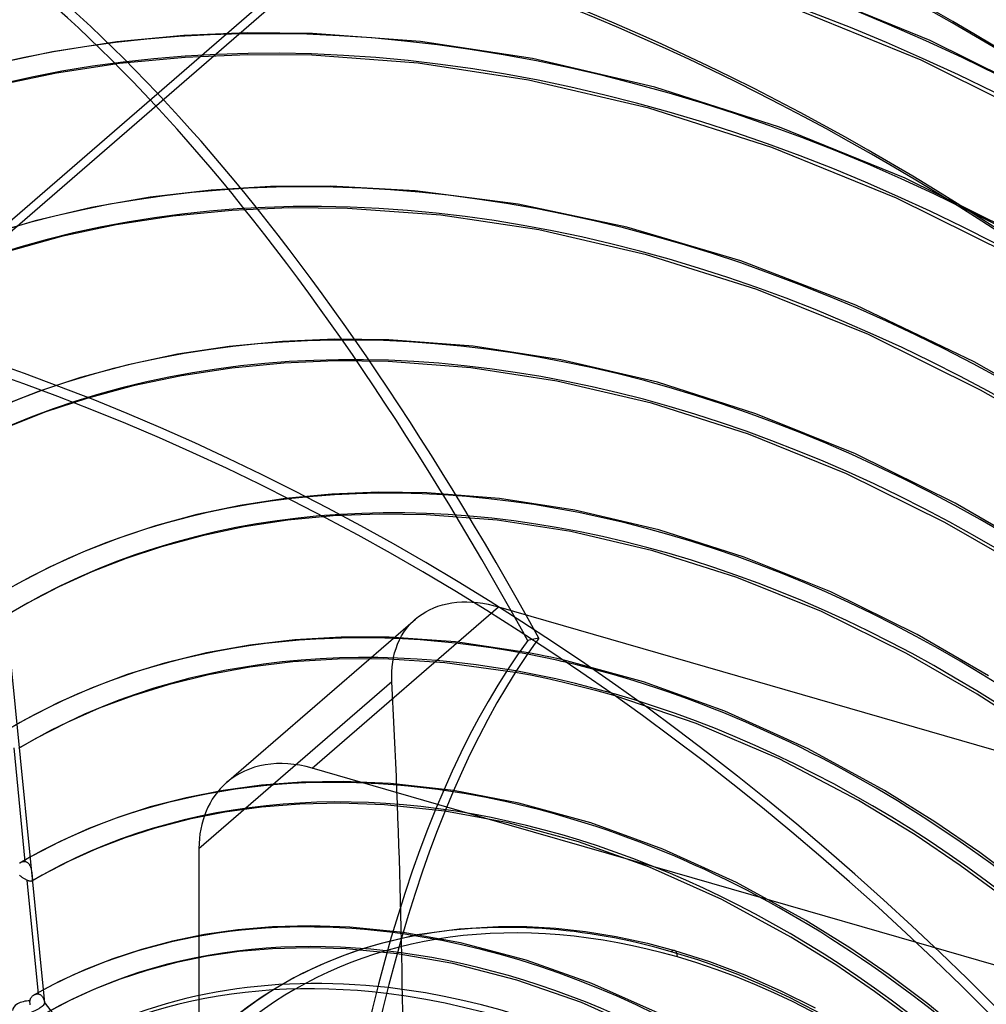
# Model space of a CAD drawing. Header units: millimetres. Extents: x -216 to 210, y -272 to 267.
# Tile 72 of 87: x -32 to 47, y 63 to 144. Entities that reach past the tile are written whole.
import ezdxf

# ---------------------------------------------------------------- set-up
doc = ezdxf.new("R2010")
doc.units = ezdxf.units.MM
doc.layers.add('MAIN-1', color=7, linetype='Continuous')

msp = doc.modelspace()

# ---------------------------------------------------------------- linework, layer by layer
at = {"layer": 'MAIN-1'}
for p, q in [((-5, 151.554), (-43, 118.645)), ((-43, 117.779), (-4.5, 151.121)), ((42.778, 142.327), (31.342, 146.985)), ((42.041, 140.696), (30.731, 145.303)), ((-18.559, 142.727), (-24.048, 142.204)), ((-13.341, 142.945), (-18.559, 142.727)), ((-7.97, 142.897), (-13.341, 142.945)), ((0.905, 142.242), (-7.97, 142.897)), ((-24.048, 142.204), (-29.343, 141.399)), ((10.104, 140.835), (0.905, 142.242)), ((54.215, 136.633), (42.778, 142.327)), ((-29.343, 141.399), (-34.441, 140.324)), ((-18.439, 140.941), (-23.828, 140.428)), ((-13.312, 141.155), (-18.439, 140.941)), ((-8.03, 141.108), (-13.312, 141.155)), ((0.703, 140.464), (-8.03, 141.108)), ((20.136, 138.483), (10.104, 140.835)), ((-23.828, 140.428), (-29.023, 139.637)), ((9.766, 139.078), (0.703, 140.464)), ((53.359, 135.061), (42.041, 140.696)), ((-29.023, 139.637), (-34.022, 138.584)), ((19.658, 136.758), (9.766, 139.078)), ((30.379, 135.21), (20.136, 138.483)), ((29.769, 133.527), (19.658, 136.758)), ((40.731, 131.001), (30.379, 135.21)), ((39.996, 129.369), (29.769, 133.527)), ((-11.415, 130.321), (-16.317, 130.024)), ((-6.458, 130.357), (-11.415, 130.321)), ((0.449, 129.976), (-6.458, 130.357)), ((51.085, 125.856), (40.731, 131.001)), ((-16.317, 130.024), (-21.329, 129.44)), ((8.918, 128.889), (0.449, 129.976)), ((-21.329, 129.44), (-26.122, 128.598)), ((17.851, 126.993), (8.918, 128.889)), ((50.23, 124.284), (39.996, 129.369)), ((-26.122, 128.598), (-30.769, 127.498)), ((-19.457, 127.889), (-24.122, 127.165)), ((-14.605, 128.364), (-19.457, 127.889)), ((-9.925, 128.569), (-14.605, 128.364)), ((-5.105, 128.532), (-9.925, 128.569)), ((2.556, 127.977), (-5.105, 128.532)), ((10.631, 126.764), (2.556, 127.977)), ((-30.769, 127.498), (-34.992, 126.242)), ((-24.122, 127.165), (-28.611, 126.205)), ((19.47, 124.717), (10.631, 126.764)), ((27.207, 124.21), (17.851, 126.993)), ((-28.611, 126.205), (-32.901, 125.027)), ((28.529, 121.852), (19.47, 124.717)), ((36.663, 120.564), (27.207, 124.21)), ((37.695, 118.157), (28.529, 121.852)), ((46.387, 115.913), (36.663, 120.564)), ((46.918, 113.605), (37.695, 118.157)), ((-10.448, 117.604), (-14.829, 117.186)), ((-6.143, 117.78), (-10.448, 117.604)), ((-1.707, 117.729), (-6.143, 117.78)), ((5.235, 117.2), (-1.707, 117.729)), ((-19.056, 116.543), (-23.126, 115.685)), ((-14.829, 117.186), (-19.056, 116.543)), ((12.424, 116.094), (5.235, 117.2)), ((-10.328, 115.818), (-14.61, 115.41)), ((-6.116, 115.99), (-10.328, 115.818)), ((-1.773, 115.941), (-6.116, 115.99)), ((5.031, 115.421), (-1.773, 115.941)), ((20.356, 114.237), (12.424, 116.094)), ((54.093, 111.554), (46.387, 115.913)), ((-23.126, 115.685), (-27.04, 114.624)), ((-14.61, 115.41), (-18.736, 114.782)), ((12.086, 114.337), (5.031, 115.421)), ((-27.04, 114.624), (-30.489, 113.482)), ((-18.736, 114.782), (-22.707, 113.945)), ((19.88, 112.512), (12.086, 114.337)), ((28.453, 111.659), (20.356, 114.237)), ((-30.489, 113.482), (-33.808, 112.184)), ((-22.707, 113.945), (-26.523, 112.911)), ((54.067, 109.474), (46.918, 113.605)), ((-26.523, 112.911), (-29.881, 111.798)), ((27.845, 109.975), (19.88, 112.512)), ((-29.881, 111.798), (-33.112, 110.535)), ((36.637, 108.348), (28.453, 111.659)), ((35.904, 106.715), (27.845, 109.975)), ((44.823, 104.303), (36.637, 108.348)), ((43.972, 102.729), (35.904, 106.715)), ((-2.551, 105.197), (-6.393, 105.042)), ((1.409, 105.145), (-2.551, 105.197)), ((-10.22, 104.677), (-13.912, 104.115)), ((-6.393, 105.042), (-10.22, 104.677)), ((7.392, 104.679), (1.409, 105.145)), ((13.584, 103.724), (7.392, 104.679)), ((-13.912, 104.115), (-17.469, 103.366)), ((20.469, 102.113), (13.584, 103.724)), ((51.351, 100.527), (44.823, 104.303)), ((-17.469, 103.366), (-20.889, 102.439)), ((-10, 102.901), (-13.593, 102.354)), ((-6.272, 103.256), (-10, 102.901)), ((-2.509, 103.407), (-6.272, 103.256)), ((1.375, 103.355), (-2.509, 103.407)), ((7.205, 102.899), (1.375, 103.355)), ((13.246, 101.966), (7.205, 102.899)), ((-20.889, 102.439), (-23.902, 101.441)), ((-13.593, 102.354), (-17.05, 101.626)), ((19.985, 100.39), (13.246, 101.966)), ((27.498, 99.881), (20.469, 102.113)), ((50.411, 99.004), (43.972, 102.729)), ((-23.902, 101.441), (-26.802, 100.306)), ((-17.05, 101.626), (-20.371, 100.725)), ((-20.371, 100.725), (-23.294, 99.757)), ((26.874, 98.203), (19.985, 100.39)), ((-26.802, 100.306), (-29.591, 99.04)), ((-23.294, 99.757), (-26.106, 98.657)), ((34.601, 97.016), (27.498, 99.881)), ((-29.591, 99.04), (-32.27, 97.647)), ((-26.106, 98.657), (-28.808, 97.431)), ((33.843, 95.394), (26.874, 98.203)), ((-28.808, 97.431), (-31.402, 96.082)), ((41.707, 93.518), (34.601, 97.016)), ((-31.402, 96.082), (-33.219, 95.027)), ((-29.978, 63.248), (-33.184, 95.507)), ((-8.004, 82.534), (7.305, 95.791)), ((1.323, 95.383), (1.642, 95.551)), ((1.642, 95.551), (1.978, 95.702)), ((1.978, 95.702), (2.33, 95.834)), ((2.33, 95.834), (2.698, 95.947)), ((2.698, 95.947), (3.079, 96.039)), ((3.079, 96.039), (3.472, 96.109)), ((3.472, 96.109), (3.877, 96.159)), ((3.877, 96.159), (4.291, 96.186)), ((4.291, 96.186), (4.713, 96.192)), ((4.713, 96.192), (5.141, 96.176)), ((5.141, 96.176), (5.573, 96.139)), ((5.573, 96.139), (6.007, 96.081)), ((6.007, 96.081), (6.442, 96.003)), ((6.442, 96.003), (6.875, 95.906)), ((6.875, 95.906), (7.305, 95.791)), ((7.305, 95.791), (81.713, 74.311)), ((-15.036, 81.351), (0.473, 94.782)), ((0.212, 94.539), (0.469, 94.778)), ((0.469, 94.778), (0.74, 94.998)), ((0.74, 94.998), (1.023, 95.198)), ((1.023, 95.198), (1.323, 95.383)), ((40.823, 91.961), (33.843, 95.394)), ((-0.468, 93.71), (-0.258, 94.005)), ((-0.258, 94.005), (-0.031, 94.281)), ((-0.031, 94.281), (0.212, 94.539)), ((-9.43, 93.083), (-13.133, 92.648)), ((-5.616, 93.301), (-9.43, 93.083)), ((-1.69, 93.293), (-5.616, 93.301)), ((3.768, 92.91), (-1.69, 93.293)), ((-0.984, 92.73), (-0.832, 93.072)), ((-0.832, 93.072), (-0.659, 93.399)), ((-0.659, 93.399), (-0.468, 93.71)), ((10.071, 93.091), (9.706, 93.01)), ((10.62, 93.213), (10.071, 93.091)), ((47.574, 90.131), (41.707, 93.518)), ((-13.133, 92.648), (-16.692, 92.009)), ((-1.228, 92.007), (-1.117, 92.374)), ((-1.117, 92.374), (-0.984, 92.73)), ((9.762, 92.015), (3.768, 92.91)), ((-16.692, 92.009), (-20.142, 91.165)), ((-5.916, 91.501), (-9.585, 91.272)), ((-2.13, 91.514), (-5.916, 91.501)), ((2.885, 91.199), (-2.13, 91.514)), ((-1.388, 91.241), (-1.319, 91.628)), ((-1.319, 91.628), (-1.228, 92.007)), ((10.204, 91.93), (9.762, 92.015)), ((10.659, 91.839), (10.204, 91.93)), ((11.128, 91.742), (10.659, 91.839)), ((11.607, 91.64), (11.128, 91.742)), ((12.096, 91.533), (11.607, 91.64)), ((12.592, 91.421), (12.096, 91.533)), ((46.634, 88.607), (40.823, 91.961)), ((-20.142, 91.165), (-23.207, 90.218)), ((-13.131, 90.838), (-16.535, 90.212)), ((-9.585, 91.272), (-13.131, 90.838)), ((-1.464, 90.448), (-1.436, 90.847)), ((-1.436, 90.847), (-1.388, 91.241)), ((8.684, 90.394), (2.885, 91.199)), ((19.231, 89.618), (12.592, 91.421)), ((-23.207, 90.218), (-26.083, 89.142)), ((-16.535, 90.212), (-19.835, 89.392)), ((-1.471, 90.045), (-1.464, 90.448)), ((-1.459, 89.641), (-1.471, 90.045)), ((9.925, 90.16), (8.684, 90.394)), ((11.247, 89.886), (9.925, 90.16)), ((12.644, 89.572), (11.247, 89.886)), ((-26.083, 89.142), (-28.841, 87.926)), ((-19.835, 89.392), (-22.748, 88.483)), ((-17.306, 75.917), (-1.459, 89.641)), ((14.072, 89.225), (12.644, 89.572)), ((15.486, 88.855), (14.072, 89.225)), ((25.912, 87.21), (19.231, 89.618)), ((-22.748, 88.483), (-25.495, 87.449)), ((16.88, 88.462), (15.486, 88.855)), ((23.559, 86.213), (16.88, 88.462)), ((50.545, 86.081), (46.634, 88.607)), ((-28.841, 87.926), (-31.548, 86.538)), ((-25.495, 87.449), (-28.126, 86.284)), ((32.748, 84.116), (25.912, 87.21)), ((-31.548, 86.538), (-33.056, 85.674)), ((-28.126, 86.284), (-30.703, 84.96)), ((30.366, 83.288), (23.559, 86.213)), ((-30.703, 84.96), (-32.134, 84.139)), ((-32.53, 84.214), (-31.601, 74.866)), ((39.008, 80.703), (32.748, 84.116)), ((6.195, 78.434), (-8.004, 82.534)), ((36.873, 79.873), (30.366, 83.288)), ((-12.163, 81.128), (-15.32, 80.7)), ((-8.883, 81.38), (-12.163, 81.128)), ((-5.457, 81.445), (-8.883, 81.38)), ((-1.563, 81.278), (-5.457, 81.445)), ((3.615, 80.7), (-1.563, 81.278)), ((-18.358, 80.105), (-21.304, 79.343)), ((-15.32, 80.7), (-18.358, 80.105)), ((8.983, 79.664), (3.615, 80.7)), ((43.162, 78.122), (39.008, 80.703)), ((-21.304, 79.343), (-23.886, 78.514)), ((-12.164, 79.327), (-15.187, 78.907)), ((-9.018, 79.581), (-12.164, 79.327)), ((-5.71, 79.657), (-9.018, 79.581)), ((-2.067, 79.52), (-5.71, 79.657)), ((2.904, 78.997), (-2.067, 79.52)), ((14.881, 78.037), (8.983, 79.664)), ((41.532, 77.047), (36.873, 79.873)), ((-23.886, 78.514), (-26.353, 77.57)), ((-15.187, 78.907), (-18.092, 78.329)), ((8.089, 78.033), (2.904, 78.997)), ((-18.092, 78.329), (-20.905, 77.594)), ((18.365, 74.921), (6.195, 78.434)), ((13.877, 76.477), (8.089, 78.033)), ((20.812, 75.88), (14.881, 78.037)), ((46.847, 75.595), (43.162, 78.122)), ((-26.353, 77.57), (-28.722, 76.509)), ((-20.905, 77.594), (-23.366, 76.8)), ((45.248, 74.536), (41.532, 77.047)), ((-28.722, 76.509), (-31.039, 75.311)), ((-23.366, 76.8), (-25.72, 75.894)), ((19.703, 74.398), (13.877, 76.477)), ((-31.039, 75.311), (-31.957, 74.79)), ((-25.72, 75.894), (-27.979, 74.88)), ((-17.306, 75.917), (-17.306, 1.508)), ((26.856, 73.131), (20.812, 75.88)), ((50.466, 72.887), (46.847, 75.595)), ((-32.035, 74.736), (-32.023, 74.746)), ((-32.023, 74.746), (-32.01, 74.755)), ((-32.01, 74.755), (-31.997, 74.764)), ((-31.997, 74.764), (-31.984, 74.773)), ((-31.984, 74.773), (-31.971, 74.781)), ((-31.971, 74.781), (-31.957, 74.789)), ((-31.957, 74.789), (-31.915, 74.812)), ((-31.915, 74.812), (-31.872, 74.831)), ((-31.872, 74.831), (-31.827, 74.847)), ((-31.827, 74.847), (-31.782, 74.859)), ((-31.782, 74.859), (-31.736, 74.867)), ((-31.736, 74.867), (-31.691, 74.871)), ((-31.691, 74.871), (-31.646, 74.87)), ((-31.646, 74.87), (-31.601, 74.866)), ((-31.601, 74.866), (-31.559, 74.857)), ((-31.559, 74.857), (-31.517, 74.844)), ((-31.517, 74.844), (-31.476, 74.828)), ((-31.476, 74.828), (-31.438, 74.807)), ((-31.438, 74.807), (-31.4, 74.783)), ((-31.4, 74.783), (-31.365, 74.755)), ((-31.365, 74.755), (-31.331, 74.724)), ((-31.331, 74.724), (-31.299, 74.69)), ((-31.299, 74.69), (-31.27, 74.653)), ((-31.27, 74.653), (-31.242, 74.613)), ((-31.242, 74.613), (-31.217, 74.571)), ((-31.217, 74.571), (-31.193, 74.527)), ((-31.193, 74.527), (-31.172, 74.481)), ((-31.172, 74.481), (-31.152, 74.433)), ((-27.979, 74.88), (-30.181, 73.741)), ((29.671, 71.658), (18.365, 74.921)), ((48.9, 71.836), (45.248, 74.536)), ((-32.013, 73.708), (-32.054, 73.748)), ((-31.971, 73.669), (-32.013, 73.708)), ((-31.927, 73.632), (-31.971, 73.669)), ((-31.881, 73.595), (-31.927, 73.632)), ((-31.152, 74.433), (-31.134, 74.384)), ((-31.134, 74.384), (-31.119, 74.333)), ((-31.119, 74.333), (-31.105, 74.283)), ((-31.105, 74.283), (-31.092, 74.231)), ((-31.092, 74.231), (-31.081, 74.18)), ((-31.081, 74.18), (-31.071, 74.128)), ((-31.071, 74.128), (-31.062, 74.076)), ((-31.062, 74.076), (-31.054, 74.024)), ((-31.054, 74.024), (-31.047, 73.972)), ((-30.181, 73.741), (-31.048, 73.247)), ((-31.047, 73.972), (-31.04, 73.919)), ((-31.04, 73.919), (-31.034, 73.867)), ((-31.034, 73.867), (-31.029, 73.816)), ((-31.029, 73.816), (-31.023, 73.766)), ((-31.023, 73.766), (-31.018, 73.718)), ((-31.018, 73.718), (-31.014, 73.672)), ((-31.014, 73.672), (-31.009, 73.628)), ((-31.009, 73.628), (-31.005, 73.585)), ((25.641, 71.736), (19.703, 74.398)), ((-31.835, 73.56), (-31.881, 73.595)), ((-31.787, 73.525), (-31.835, 73.56)), ((-31.738, 73.493), (-31.787, 73.525)), ((-31.689, 73.461), (-31.738, 73.493)), ((-31.641, 73.432), (-31.689, 73.461)), ((-31.592, 73.403), (-31.641, 73.432)), ((-31.543, 73.377), (-31.592, 73.403)), ((-31.495, 73.352), (-31.543, 73.377)), ((-31.449, 73.33), (-31.495, 73.352)), ((-31.449, 73.33), (-30.519, 63.975)), ((-31.413, 73.313), (-31.449, 73.33)), ((-31.378, 73.298), (-31.413, 73.313)), ((-31.344, 73.285), (-31.378, 73.298)), ((-31.311, 73.272), (-31.344, 73.285)), ((-31.28, 73.262), (-31.311, 73.272)), ((-31.25, 73.253), (-31.28, 73.262)), ((-31.223, 73.245), (-31.25, 73.253)), ((-31.196, 73.239), (-31.223, 73.245)), ((-31.172, 73.235), (-31.196, 73.239)), ((-31.149, 73.232), (-31.172, 73.235)), ((-31.128, 73.231), (-31.149, 73.232)), ((-31.109, 73.231), (-31.128, 73.231)), ((-31.091, 73.233), (-31.109, 73.231)), ((-31.075, 73.236), (-31.091, 73.233)), ((-31.061, 73.241), (-31.075, 73.236)), ((-31.048, 73.247), (-31.061, 73.241)), ((-31.047, 73.248), (-31.048, 73.248)), ((-31.048, 73.248), (-31.048, 73.248)), ((-31.048, 73.248), (-31.048, 73.248)), ((-31.048, 73.248), (-31.048, 73.247)), ((-31.048, 73.247), (-31.048, 73.247)), ((-31.042, 73.251), (-31.047, 73.248)), ((-31.047, 73.248), (-31.047, 73.248)), ((-31.038, 73.254), (-31.042, 73.251)), ((-31.034, 73.258), (-31.038, 73.254)), ((-31.029, 73.262), (-31.034, 73.258)), ((-31.026, 73.266), (-31.029, 73.262)), ((-31.022, 73.27), (-31.026, 73.266)), ((-31.013, 73.284), (-31.022, 73.27)), ((-31.006, 73.301), (-31.013, 73.284)), ((-31, 73.319), (-31.006, 73.301)), ((-31.005, 73.585), (-31.002, 73.546)), ((-31.002, 73.546), (-30.998, 73.509)), ((-30.997, 73.34), (-31, 73.319)), ((-30.998, 73.509), (-30.996, 73.475)), ((-30.994, 73.362), (-30.997, 73.34)), ((-30.996, 73.475), (-30.994, 73.443)), ((-30.994, 73.443), (-30.993, 73.414)), ((-30.993, 73.387), (-30.994, 73.362)), ((-30.993, 73.414), (-30.993, 73.387)), ((32.546, 70.014), (26.856, 73.131)), ((31.33, 68.652), (25.641, 71.736)), ((41.636, 68.204), (29.671, 71.658)), ((36.165, 67.758), (32.546, 70.014)), ((-16.848, 68.85), (-19.489, 68.314)), ((-14.104, 69.244), (-16.848, 68.85)), ((-11.251, 69.487), (-14.104, 69.244)), ((-8.167, 69.57), (-11.251, 69.487)), ((-4.903, 69.462), (-8.167, 69.57)), ((-0.534, 69.024), (-4.903, 69.462)), ((-2.43, 68.136), (0.635, 68.85)), ((4.196, 68.175), (-0.534, 69.024)), ((0.635, 68.85), (4.068, 69.34)), ((4.068, 69.34), (7.296, 69.534)), ((7.296, 69.534), (9.619, 69.52)), ((9.619, 69.52), (12.012, 69.379)), ((12.012, 69.379), (14.464, 69.106)), ((14.464, 69.106), (16.969, 68.696)), ((-19.489, 68.314), (-22.036, 67.64)), ((-4.118, 67.621), (-2.43, 68.136)), ((9.574, 66.759), (4.196, 68.175)), ((16.969, 68.696), (19.548, 68.138)), ((19.548, 68.138), (21.777, 67.545)), ((35.019, 66.369), (31.33, 68.652)), ((66.404, 61.054), (41.636, 68.204)), ((-22.036, 67.64), (-24.381, 66.872)), ((-14.001, 67.454), (-16.625, 67.072)), ((-11.271, 67.692), (-14.001, 67.454)), ((-8.321, 67.78), (-11.271, 67.692)), ((-5.223, 67.688), (-8.321, 67.78)), ((-5.744, 67.036), (-4.118, 67.621)), ((-1.028, 67.285), (-5.223, 67.688)), ((3.564, 66.481), (-1.028, 67.285)), ((21.777, 67.545), (24.644, 66.633)), ((39.397, 65.539), (36.165, 67.758)), ((-24.381, 66.872), (-26.63, 65.991)), ((-19.148, 66.556), (-21.578, 65.909)), ((-16.625, 67.072), (-19.148, 66.556)), ((-8.841, 65.654), (-7.312, 66.382)), ((-7.312, 66.382), (-5.744, 67.036)), ((8.823, 65.117), (3.564, 66.481)), ((14.974, 64.848), (9.574, 66.759)), ((24.644, 66.633), (27.535, 65.542)), ((38.207, 64.19), (35.019, 66.369)), ((-26.63, 65.991), (-28.787, 65)), ((-21.578, 65.909), (-23.777, 65.187)), ((-9.616, 65.247), (-8.841, 65.654)), ((27.535, 65.542), (30.438, 64.271)), ((42.573, 63.165), (39.397, 65.539)), ((-28.787, 65), (-30.853, 63.903)), ((-23.777, 65.187), (-25.885, 64.362)), ((-11.15, 64.362), (-9.616, 65.247)), ((14.119, 63.262), (8.823, 65.117)), ((20.448, 62.403), (14.974, 64.848)), ((-30.854, 63.902), (-30.814, 63.923)), ((-30.814, 63.923), (-30.773, 63.941)), ((-30.773, 63.941), (-30.731, 63.956)), ((-30.731, 63.956), (-30.689, 63.967)), ((-30.689, 63.967), (-30.646, 63.975)), ((-30.646, 63.975), (-30.603, 63.979)), ((-30.603, 63.979), (-30.561, 63.979)), ((-30.561, 63.979), (-30.519, 63.975)), ((-30.519, 63.975), (-30.476, 63.967)), ((-30.476, 63.967), (-30.434, 63.955)), ((-30.434, 63.955), (-30.393, 63.94)), ((-30.393, 63.94), (-30.354, 63.92)), ((-30.354, 63.92), (-30.317, 63.896)), ((-25.885, 64.362), (-27.907, 63.438)), ((-12.634, 63.395), (-11.15, 64.362)), ((30.438, 64.271), (33.312, 62.833)), ((41.34, 61.856), (38.207, 64.19)), ((-31.192, 63.319), (-31.19, 63.371)), ((-31.192, 63.267), (-31.192, 63.319)), ((-31.188, 63.212), (-31.192, 63.267)), ((-31.19, 63.371), (-31.186, 63.423)), ((-31.182, 63.155), (-31.188, 63.212)), ((-31.186, 63.423), (-31.178, 63.468)), ((-31.173, 63.097), (-31.182, 63.155)), ((-31.178, 63.468), (-31.167, 63.513)), ((-31.167, 63.513), (-31.153, 63.556)), ((-31.153, 63.556), (-31.135, 63.599)), ((-31.135, 63.599), (-31.114, 63.64)), ((-31.114, 63.64), (-31.09, 63.679)), ((-31.09, 63.679), (-31.063, 63.717)), ((-31.063, 63.717), (-31.035, 63.753)), ((-31.035, 63.753), (-31.004, 63.786)), ((-31.004, 63.786), (-30.971, 63.818)), ((-30.971, 63.818), (-30.936, 63.847)), ((-30.936, 63.847), (-30.923, 63.857)), ((-30.923, 63.857), (-30.91, 63.867)), ((-30.91, 63.867), (-30.896, 63.876)), ((-30.896, 63.876), (-30.882, 63.885)), ((-30.882, 63.885), (-30.868, 63.894)), ((-30.868, 63.894), (-30.854, 63.902)), ((-30.317, 63.896), (-30.281, 63.869)), ((-30.281, 63.869), (-30.247, 63.839)), ((-30.247, 63.839), (-30.215, 63.805)), ((-30.215, 63.805), (-30.186, 63.768)), ((-30.186, 63.768), (-30.158, 63.728)), ((-30.158, 63.728), (-30.132, 63.686)), ((-30.132, 63.686), (-30.109, 63.642)), ((-30.109, 63.642), (-30.087, 63.596)), ((-30.087, 63.596), (-30.067, 63.548)), ((-30.067, 63.548), (-30.05, 63.498)), ((-30.05, 63.498), (-30.034, 63.448)), ((-30.034, 63.448), (-30.02, 63.397)), ((-30.02, 63.397), (-30.008, 63.345)), ((-30.008, 63.345), (-29.997, 63.293)), ((-29.997, 63.293), (-29.964, 63.251)), ((-24.68, 56.442), (-29.995, 63.291)), ((-29.964, 63.251), (-29.933, 63.21)), ((-29.933, 63.21), (-29.902, 63.169)), ((-29.902, 63.169), (-29.873, 63.128)), ((-29.873, 63.128), (-29.845, 63.089)), ((-27.907, 63.438), (-29.844, 62.417)), ((-14.054, 62.356), (-12.634, 63.395)), ((19.498, 60.875), (14.119, 63.262)), ((45.679, 60.644), (42.573, 63.165))]:
    msp.add_line(p, q, dxfattribs=at)
for centre, major_axis, ratio, start_param, end_param in [((12.529, 10.85), (-129.487, 149.519), 0.75, -1.616769, -0.097375), ((12.529, 10.85), (128.315, -148.166), 0.75, 1.525592, 3.043449), ((8.129, 7.04), (-129.487, 149.519), 0.75, -1.616769, -0.097375), ((8.129, 7.04), (128.315, -148.166), 0.75, 1.524472, 3.04457), ((16.929, 14.661), (-123.628, 142.753), 0.75, -1.614719, -0.099424), ((16.929, 14.661), (122.456, -141.4), 0.75, 1.526852, 3.042189), ((3.729, 3.229), (-129.487, 149.519), 0.75, -1.616769, -0.097375), ((3.729, 3.229), (128.315, -148.166), 0.75, 1.524472, 3.04457), ((21.329, 18.471), (-117.769, 135.988), 0.75, -1.613332, -0.100812), ((21.329, 18.471), (116.597, -134.635), 0.75, 1.529278, 3.039764), ((-0.5, -0.433), (123.73, -142.871), 0.75, 0.713724, 3.451437), ((21.329, 18.471), (-108.629, 125.434), 0.75, -1.610102, -0.104042), ((21.329, 18.471), (107.457, -124.08), 0.75, 1.531844, 3.037198), ((0, 0), (-123.075, 142.115), 0.75, -2.427868, 0.713724), ((21.329, 18.471), (-99.488, 114.879), 0.75, -1.607127, -0.107017), ((21.329, 18.471), (98.317, -113.526), 0.75, 1.534887, 3.034154), ((-4.5, -3.897), (-117.183, 135.311), 0.75, -0.857072, 0.190842), ((-5, -4.33), (-117.838, 136.067), 0.75, -0.857072, 0), ((21.329, 18.471), (-90.348, 104.325), 0.75, -1.60355, -0.110594), ((-18.957, -62.629), (49.553, -222.597), 0.352244, 2.266939, 2.892143), ((-18.043, -62.425), (-49.553, 222.597), 0.352244, -0.877768, -0.24945), ((21.329, 18.471), (89.176, -102.972), 0.75, 1.538555, 3.030487), ((-5, -4.33), (-117.838, 136.067), 0.75, -2.427868, -0.857072), ((-4.5, -3.897), (-117.183, 135.311), 0.75, -2.427868, -0.857072), ((21.329, 18.471), (-81.208, 93.771), 0.75, -1.599167, -0.134651), ((21.329, 18.471), (80.036, -92.418), 0.75, 1.543061, 3.025981), ((21.329, 18.471), (-72.068, 83.216), 0.75, -1.59367, -0.120474), ((21.329, 18.471), (70.896, -81.863), 0.75, 1.54873, 3.020312), ((-43, -37.239), (-117.838, 136.067), 0.75, -3.141592, -0.857072), ((-43, -37.239), (117.183, -135.311), 0.75, 0, 2.284521), ((21.329, 18.471), (-62.927, 72.662), 0.75, -1.586575, -0.127569), ((21.329, 18.471), (61.755, -71.309), 0.75, 1.553813, 3.015229), ((16.929, 14.661), (55.896, -64.543), 0.75, 1.559475, 3.009566), ((16.929, 14.661), (-57.068, 65.897), 0.75, -0.760926, -0.13213), ((-18.957, -62.629), (49.553, -222.597), 0.352244, 2.263824, 2.266939), ((68.034, -76.371), (-40.452, 181.712), 0.352244, 0.297031, 0.301866), ((67.12, -76.574), (-40.452, 181.712), 0.352244, 0.297031, 0.844563), ((68.034, -76.371), (-40.452, 181.712), 0.352244, 0.301866, 0.844563), ((16.929, 14.661), (-57.068, 65.897), 0.75, -0.803761, -0.760926), ((16.929, 14.661), (-57.068, 65.897), 0.75, -1.582014, -0.803761), ((-243.006, -156.749), (-134.515, -465.973), 0.433013, 2.158799, 2.247492), ((12.529, 10.85), (50.037, -57.778), 0.75, 1.566444, 3.002597), ((12.529, 10.85), (-51.209, 59.131), 0.75, -0.724375, -0.139126), ((-8.004, 73.232), (-7.031, 8.119), 0.75, -0.857072, 0.000079), ((-8.004, 73.232), (-7.031, 8.119), 0.75, 0.000079, 0.713724), ((12.529, 10.85), (-51.209, 59.131), 0.75, -1.575018, -0.724375), ((8.129, 7.04), (44.178, -51.012), 0.75, 1.578782, 2.990259), ((22, 19.053), (36.258, -41.867), 0.75, 2.284521, 5.426113), ((8.129, 7.04), (-45.35, 52.365), 0.75, -0.711607, -0.147951), ((21.5, 18.62), (36.913, -42.623), 0.75, 2.284521, 2.722137), ((21.5, 18.62), (36.913, -42.623), 0.75, 2.722137, 3.855317), ((8.129, 7.04), (-45.35, 52.365), 0.75, -1.566193, -0.711607), ((8.129, 7.04), (-39.491, 45.6), 0.75, -1.553331, -0.160813), ((21.5, 66.584), (0.277, 0.961), 0.433013, 0.000007, 0.588003), ((21.5, 18.62), (36.913, -42.623), 0.75, 1.571219, 2.284521), ((21.5, 66.584), (0.277, 0.961), 0.433013, -0.982794, 0.000007), ((7.798, 6.753), (39.3, -45.379), 0.75, 1.585784, 2.983258), ((22, 19.053), (36.258, -41.867), 0.75, -0.857072, 2.284521), ((7.293, 6.316), (-42.186, 48.712), 0.75, -0.691785, -0.000014), ((7.798, 6.753), (42.186, -48.712), 0.75, 2.456778, 2.9892), ((7.798, 6.753), (-38.51, 44.467), 0.75, -1.554027, -0.160117), ((8.129, 7.04), (38.319, -44.247), 0.75, 1.590995, 2.978047), ((25.6, 22.17), (28.124, -32.475), 0.75, 2.284521, 3.855317), ((7.293, 6.316), (-42.186, 48.712), 0.75, -1.609372, -0.691785), ((7.798, 6.753), (42.186, -48.712), 0.75, 1.579841, 2.456778), ((-31.278, 62.755), (-1.336, -0.133), 0.492054, -1.688615, 0), ((-31.278, 62.755), (-1.295, -0.516), 0.240856, 1.47575, 3.075354), ((-31.278, 62.755), (-1.295, -0.516), 0.240856, -3.072003, -3.06391), ((-31.278, 62.755), (-1.295, -0.516), 0.240856, 3.075354, 3.211182)]:
    msp.add_ellipse(centre, major_axis=major_axis, ratio=ratio, start_param=start_param, end_param=end_param, dxfattribs=at)

doc.saveas('drawing.dxf')
